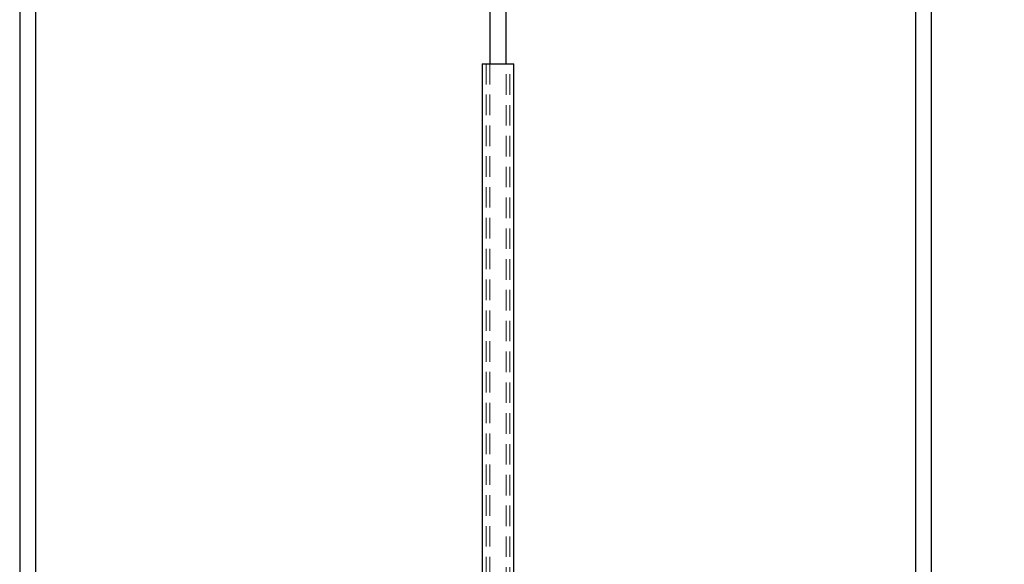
# Model space of a CAD drawing. Header units: millimetres. Extents: x 373 to 928, y 275 to 747.
# Tile 77 of 117: x 651 to 712, y 402 to 436. Entities that reach past the tile are written whole.
import ezdxf

# ---------------------------------------------------------------- set-up
doc = ezdxf.new("R2010")
doc.units = ezdxf.units.MM
doc.linetypes.add('HIDDEN', pattern=[1.905, 1.27, -0.635])
doc.styles.add('SLDTEXTSTYLE0', font='TXT', dxfattribs={"width": 0.75})
doc.dimstyles.new('SLDDIMSTYLE0', dxfattribs={"dimtxt": 3.5, "dimasz": 3.556, "dimexe": 0, "dimexo": 0.0625, "dimgap": 0.875, "dimtad": 1, "dimdec": 0, "dimlfac": 5, "dimrnd": 1e-09, "dimzin": 12, "dimdsep": 46, "dimtxsty": 'SLDTEXTSTYLE0', "dimblk1": 'CLOSED', "dimblk2": 'CLOSED', "dimsah": 1, "dimcen": 0.09, "dimadec": 0, "dimazin": 3, "dimtfac": 1, "dimtdec": 0, "dimtofl": 0, "dimtmove": 0, "dimatfit": 3, "dimldrblk": 'CLOSED', "dimfxl": 0, "dimfrac": 2, "dimtolj": 1, "dimtzin": 12, "dimarcsym": 0})

# ---------------------------------------------------------------- blocks, each defined once
blk = doc.blocks.new('_Closed')
at = {"color": 0, "linetype": 'ByBlock', "lineweight": -2}
for p, q in [((-1, 0.166667), (0, 0)), ((-1, 0.166667), (-1, -0.166667)), ((0, 0), (-1, -0.166667)), ((0, 0), (-1, 0))]:
    blk.add_line(p, q, dxfattribs=at)
blk = doc.blocks.new('_D')
at = {"color": 7, "linetype": 'Continuous', "lineweight": 0}
for p, q in [((715.474, 535.198), (750.697, 535.198)), ((749.697, 535.198), (749.697, 275.227)), ((668.671, 275.227), (750.697, 275.227))]:
    blk.add_line(p, q, dxfattribs=at)
at = {"color": 7, "linetype": 'Continuous', "lineweight": 18, "xscale": 3.556, "yscale": 3.556}
for p, rotation in [((749.697, 535.198, -1.633), 90.0000000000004), ((749.697, 275.227, -1.633), 270.0000000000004)]:
    blk.add_blockref('_Closed', p, dxfattribs=dict(at, rotation=rotation))
at = {"color": 7, "linetype": 'Continuous', "lineweight": 18, "insert": (745.185, 417.729), "char_height": 3.5, "attachment_point": 1, "rotation": 90, "style": 'SLDTEXTSTYLE0'}
blk.add_mtext('1300', dxfattribs=at)

msp = doc.modelspace()

# ---------------------------------------------------------------- linework, layer by layer
at = {"color": 7, "linetype": 'Continuous', "lineweight": 25}
for p, q in [((651.171, 531.038), (651.171, 374.498)), ((652.171, 374.498), (652.171, 531.038)), ((680.257, 531.038), (680.257, 432.864)), ((681.257, 432.864), (681.257, 531.038)), ((706.574, 531.038), (706.574, 394.921)), ((707.574, 394.921), (707.574, 531.038)), ((679.787, 432.864), (679.787, 400.092)), ((679.787, 432.864), (681.727, 432.864)), ((681.727, 400.092), (681.727, 432.864))]:
    msp.add_line(p, q, dxfattribs=at)
at = {"color": 7, "linetype": 'HIDDEN', "lineweight": 18}
for p, q in [((680.027, 432.864), (680.027, 398.564)), ((680.257, 432.864), (680.257, 398.564)), ((681.257, 398.564), (681.257, 432.864)), ((681.487, 398.564), (681.487, 432.864))]:
    msp.add_line(p, q, dxfattribs=at)

# ---------------------------------------------------------------- dimensions: what is measured, and where the dimension line sits
at = {"color": 7, "linetype": 'Continuous', "lineweight": 18}
dim = msp.add_linear_dim(base=(749.697, 275.227), p1=(714.474, 535.198), p2=(667.671, 275.227), angle=90, dimstyle='SLDDIMSTYLE0', dxfattribs=at)
dim.commit()
dim.dimension.update_dxf_attribs({"geometry": '_D', "text_midpoint": (749.697, 422.901), "dimtype": 160})

doc.saveas('drawing.dxf')
